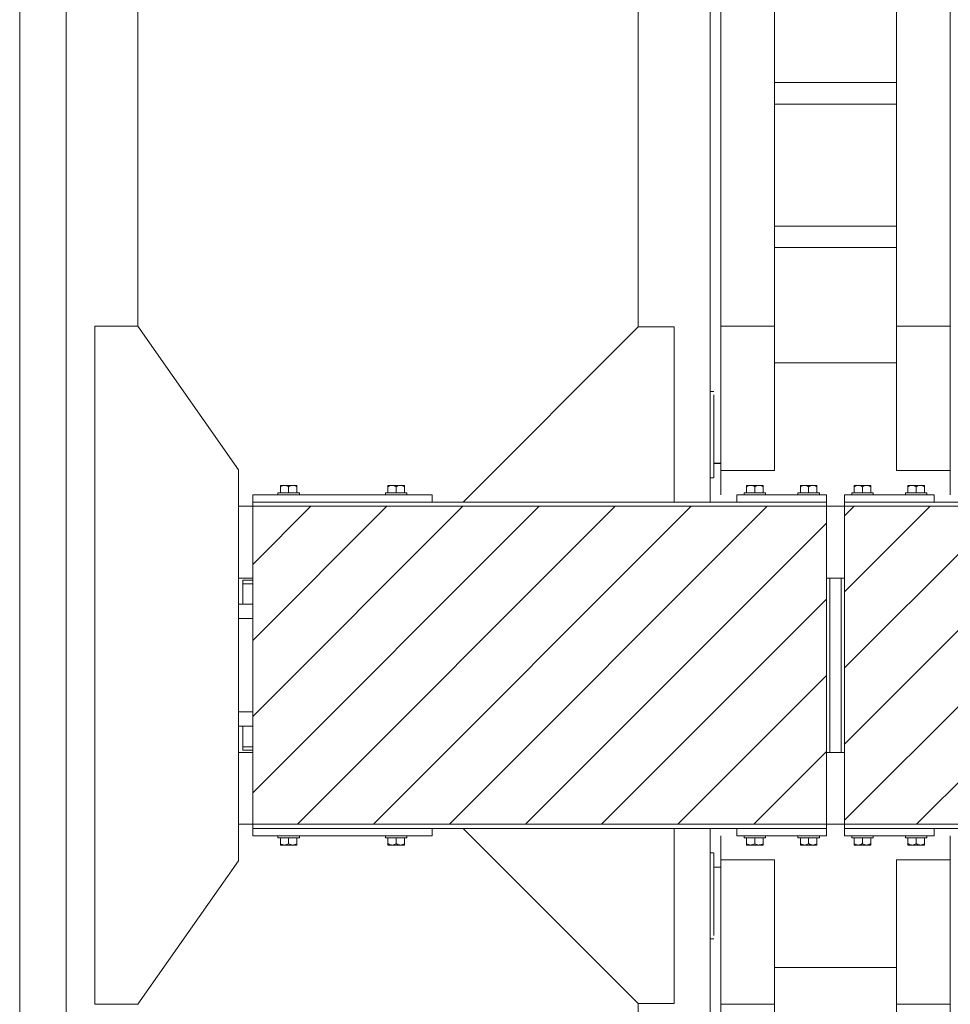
# Model space of a CAD drawing. Header units: millimetres. Extents: x 11264 to 19674, y -752784 to -746844.
# Tile 32 of 56: x 16064 to 16264, y -748237 to -748026. Entities that reach past the tile are written whole.
import ezdxf

# ---------------------------------------------------------------- set-up
doc = ezdxf.new("R2010")
doc.units = ezdxf.units.MM
doc.header["$MEASUREMENT"] = 0
doc.linetypes.add('DGN Style 1', pattern=[238.07239474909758, 0.396127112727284, -237.6762676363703])
for name, color, linetype, lineweight in [('Main Cradle', 7, 'Continuous', 0), ('Main Cradle Blocks', 7, 'Continuous', 0), ('Main Cradle Hydraulic Arm Support', 7, 'Continuous', 0)]:
    doc.layers.add(name, color=color, linetype=linetype, lineweight=lineweight)

# ---------------------------------------------------------------- blocks, each defined once
blk = doc.blocks.new('*U100')
at = {"layer": 'Main Cradle Hydraulic Arm Support', "color": 7, "linetype": 'Continuous', "lineweight": 0}
for p, q in [((-174.9445141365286, -1172.617205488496), (-174.9445141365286, 1122.641239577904)), ((-159.9559250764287, -927.7132501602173), (-159.9559250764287, 1072.641239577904)), ((-84.95592507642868, -927.7132501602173), (-84.95592507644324, 1072.641239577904)), ((160.0668968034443, -927.7132491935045), (160.0668968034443, 1072.641239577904)), ((85.06689680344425, 1031.908096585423), (85.06689680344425, -927.7132501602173)), ((-274.9445141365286, -127.9880009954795), (-274.9445141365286, -928.6172054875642)), ((-84.95592507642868, -588.0919034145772), (85.06689680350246, -588.0919034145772)), ((85.06689680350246, -618.0919034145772), (-84.95592507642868, -618.0919034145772)), ((-84.95592507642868, -788.0919034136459), (85.06689680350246, -788.0919034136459)), ((85.06689680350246, -818.0919034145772), (-84.95592507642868, -818.0919034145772)), ((-159.9559250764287, -874.9173540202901), (-159.9555642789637, -874.9194696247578)), ((160.0668968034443, -874.9173540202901), (160.0665360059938, -874.9194696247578)), ((-159.9559250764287, -1128.764427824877), (-159.9559250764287, -927.7132501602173)), ((-159.9559250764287, -927.7132501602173), (-84.95592507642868, -927.7132501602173)), ((-84.95592507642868, -1128.764427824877), (-84.95592507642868, -927.7132501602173)), ((85.06689680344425, -927.7132501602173), (85.06689680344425, -1128.764427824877)), ((160.0668968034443, -927.7132501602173), (85.06689680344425, -927.7132501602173)), ((160.0668968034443, -927.7132501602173), (160.0668968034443, -1128.764427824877)), ((-84.95588899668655, -978.7644278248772), (85.06686072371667, -978.7644278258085)), ((-174.9444780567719, -1018.76459542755), (-170.7354855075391, -1018.764462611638)), ((-170.6825296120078, -1018.764460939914), (-169.7364222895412, -1018.764431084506)), ((-169.6799943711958, -1018.76442930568), (-169.6331031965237, -1018.764427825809)), ((160.0668968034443, -1040.49608458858), (160.0668968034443, -1078.764427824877)), ((160.0668968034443, -1106.357560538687), (160.0665360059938, -1106.35051375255)), ((-159.955961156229, -1118.641183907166), (-169.6330671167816, -1118.638019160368)), ((-159.955961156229, -1118.641287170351), (-169.6330671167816, -1118.638104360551)), ((-169.6330671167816, -1118.763765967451), (-159.955961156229, -1118.763760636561)), ((-170.1198081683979, -1138.76442436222), (-174.9444780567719, -1138.764390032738)), ((-159.9559250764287, -1128.764427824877), (-84.95592507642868, -1128.764427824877)), ((85.06689680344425, -1128.764427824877), (160.0668968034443, -1128.764427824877))]:
    blk.add_line(p, q, dxfattribs=at)
at = {"layer": 'Main Cradle Hydraulic Arm Support', "color": 7, "linetype": 'Continuous', "lineweight": 0, "ltscale": 0.154083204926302, "flags": 128}
blk.add_lwpolyline([(-224.9445141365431, -1172.617205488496), (-224.9445141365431, -928.6172415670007), (-274.9445141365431, -928.6172415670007), (-518.9444780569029, -1172.617205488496)], dxfattribs=at)
at = {"layer": 'Main Cradle Hydraulic Arm Support', "color": 7, "linetype": 'Continuous', "lineweight": 0, "flags": 128}
for points in [[(-169.6331031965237, -1023.331655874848), (-169.6331031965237, -1036.33802095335), (-169.6331031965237, -1055.803421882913), (-169.6331031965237, -1078.764427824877), (-169.6331031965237, -1101.725433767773), (-169.6331031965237, -1121.190834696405), (-169.6331031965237, -1134.197199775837), (-169.6331031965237, -1138.764427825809), (-169.7314628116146, -1138.764427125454)], [(-159.9559250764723, -1162.617205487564), (-159.9559250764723, -1149.47510594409), (-159.9559250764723, -1128.764531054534)], [(160.0668968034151, -1128.764463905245), (160.0668968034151, -1149.47510594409), (160.0668968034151, -1162.617205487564)]]:
    blk.add_lwpolyline(points, dxfattribs=at)
blk = doc.blocks.new('*U101')
at = {"layer": 'Main Cradle Hydraulic Arm Support', "color": 7, "linetype": 'Continuous', "lineweight": 0}
for p, q in [((-174.9445141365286, -1172.617205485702), (-174.9445141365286, 1122.641239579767)), ((-159.9559250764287, -927.713250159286), (-159.9559250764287, 1072.641239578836)), ((-84.95592507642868, -927.713250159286), (-84.95592507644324, 1072.641239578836)), ((160.0668968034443, -927.7132491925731), (160.0668968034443, 1072.641239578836)), ((85.06689680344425, 1031.908096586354), (85.06689680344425, -927.713250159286)), ((-274.9445141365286, -127.9880009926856), (-274.9445141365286, -928.6172054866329)), ((-159.9559250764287, -1128.764427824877), (-159.9559250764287, -927.713250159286)), ((-159.9559250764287, -927.713250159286), (-84.95592507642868, -927.713250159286)), ((-84.95592507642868, -1128.764427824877), (-84.95592507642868, -927.713250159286)), ((85.06689680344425, -927.713250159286), (85.06689680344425, -1128.764427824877)), ((160.0668968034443, -927.713250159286), (85.06689680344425, -927.713250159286)), ((160.0668968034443, -927.713250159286), (160.0668968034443, -1128.764427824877)), ((-84.95588899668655, -978.7644278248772), (85.06686072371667, -978.7644278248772)), ((-174.9444780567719, -1018.764595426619), (-170.7354855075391, -1018.764462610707)), ((-170.6825296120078, -1018.764460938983), (-169.7364222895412, -1018.764431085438)), ((-169.6799943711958, -1018.764429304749), (-169.6331031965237, -1018.764427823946)), ((160.0668968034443, -1040.496084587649), (160.0668968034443, -1078.764427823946)), ((160.0668968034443, -1106.357560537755), (160.0665360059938, -1106.350513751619)), ((-159.955961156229, -1118.641183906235), (-169.6330671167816, -1118.638019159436)), ((-159.955961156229, -1118.641287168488), (-169.6330671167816, -1118.638104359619)), ((-169.6330671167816, -1118.763765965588), (-159.955961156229, -1118.763760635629)), ((-170.1198081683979, -1138.764424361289), (-174.9444780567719, -1138.764390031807)), ((-159.9559250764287, -1128.764427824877), (-84.95592507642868, -1128.764427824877)), ((85.06689680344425, -1128.764427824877), (160.0668968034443, -1128.764427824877))]:
    blk.add_line(p, q, dxfattribs=at)
at = {"layer": 'Main Cradle Hydraulic Arm Support', "color": 7, "linetype": 'Continuous', "lineweight": 0, "ltscale": 0.154083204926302, "extrusion": (0, 0, -1), "flags": 128}
blk.add_lwpolyline([(224.9445141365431, -1172.617205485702), (224.9445141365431, -928.6172415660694), (274.9445141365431, -928.6172415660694), (518.9444780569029, -1172.617205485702)], dxfattribs=at)
at = {"layer": 'Main Cradle Hydraulic Arm Support', "color": 7, "linetype": 'Continuous', "lineweight": 0, "extrusion": (0, 0, -1), "flags": 128}
for points in [[(169.6331031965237, -1023.331655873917), (169.6331031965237, -1036.338020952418), (169.6331031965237, -1055.803421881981), (169.6331031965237, -1078.764427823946), (169.6331031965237, -1101.725433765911), (169.6331031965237, -1121.190834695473), (169.6331031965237, -1134.197199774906), (169.6331031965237, -1138.764427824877), (169.7314628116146, -1138.764427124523)], [(159.9559250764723, -1162.617205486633), (159.9559250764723, -1149.475105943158), (159.9559250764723, -1128.764531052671)], [(-160.0668968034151, -1128.764463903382), (-160.0668968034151, -1149.475105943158), (-160.0668968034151, -1162.617205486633)]]:
    blk.add_lwpolyline(points, dxfattribs=at)
blk = doc.blocks.new('*U58')
at = {"linetype": 'Continuous', "lineweight": 0}
h = blk.add_hatch(dxfattribs=at)
h.set_pattern_fill('HATCH', color=30, style=0, pattern_type=2)
h.set_pattern_definition([(45, (770.5001589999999, 1676.046933), (-8.171492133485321, 8.171492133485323), [])])
h.paths.add_polyline_path([(645.0971799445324, 1615.682283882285), (768.3636896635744, 1615.682283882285), (768.3636896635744, 1683.941113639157), (645.0971799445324, 1683.941113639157)])
h = blk.add_hatch(dxfattribs=at)
h.set_pattern_fill('HATCH', color=30, style=0, pattern_type=2)
h.set_pattern_definition([(45, (772.631257, 1675.88291), (-8.171492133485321, 8.171492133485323), [])])
h.paths.add_polyline_path([(772.2465847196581, 1615.682283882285), (895.5130944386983, 1615.682283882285), (895.5130944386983, 1683.941113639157), (772.2465847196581, 1683.941113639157)])
at = {"color": 30, "linetype": 'Continuous', "lineweight": 13, "flags": 128}
for points in [[(645.0971799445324, 1615.682283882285), (768.3636896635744, 1615.682283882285), (768.3636896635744, 1683.941113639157), (645.0971799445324, 1683.941113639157), (645.0971799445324, 1615.682283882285)], [(772.2465847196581, 1615.682283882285), (895.5130944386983, 1615.682283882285), (895.5130944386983, 1683.941113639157), (772.2465847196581, 1683.941113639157), (772.2465847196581, 1615.682283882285)]]:
    blk.add_lwpolyline(points, close=True, dxfattribs=at)
at = {"layer": 'Main Cradle', "color": 7, "linetype": 'Continuous', "lineweight": 0}
for p, q in [((595.0370492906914, 2278.471174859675), (595.0370492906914, 1021.152222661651)), ((605.0370492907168, 2278.471174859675), (605.0370492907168, 1021.152222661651)), ((620.4453697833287, 1999.851667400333), (620.4453697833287, 1722.616156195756)), ((645.1140898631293, 1683.941128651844), (642.0175207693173, 1683.941128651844)), ((772.232733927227, 1683.941128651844), (768.3806558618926, 1683.941128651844)), ((645.1140898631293, 1668.532808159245), (642.0174192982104, 1668.532808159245)), ((769.0740292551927, 1668.532808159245), (768.3806558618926, 1668.532808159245)), ((772.232733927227, 1668.532808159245), (771.5393605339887, 1668.532808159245)), ((645.1140919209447, 1668.070558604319), (643.0031509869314, 1668.070558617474)), ((645.1140919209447, 1668.070558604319), (643.0031509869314, 1668.070558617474)), ((643.0031509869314, 1668.070558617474), (643.0031509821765, 1667.30014259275)), ((645.1140919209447, 1667.300142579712), (643.0031509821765, 1667.30014259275)), ((645.1140919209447, 1667.300142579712), (643.003154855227, 1667.30014259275)), ((643.003154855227, 1667.30014259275), (643.0031548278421, 1662.908774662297)), ((643.0031548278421, 1662.908775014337), (642.0173802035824, 1662.908775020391)), ((645.1140919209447, 1662.908775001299), (642.0173802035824, 1662.908775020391)), ((643.0031522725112, 1662.908775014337), (643.0031548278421, 1662.908775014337)), ((643.0031522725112, 1662.908775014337), (645.1140919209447, 1662.908775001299)), ((645.1140919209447, 1659.827110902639), (642.0173599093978, 1659.827110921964)), ((643.0031548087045, 1659.827107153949), (642.0173599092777, 1659.827107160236)), ((645.1140919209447, 1659.827107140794), (642.0173599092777, 1659.827107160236)), ((642.0173599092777, 1659.827107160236), (643.0031548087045, 1659.827107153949)), ((642.0173599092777, 1659.827107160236), (645.1140919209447, 1659.827107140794)), ((645.1140919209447, 1639.796290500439), (642.0172279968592, 1639.796290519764)), ((645.1140919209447, 1636.714626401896), (642.0172077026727, 1636.714626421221)), ((643.0031546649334, 1636.714626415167), (643.003154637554, 1632.323255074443)), ((645.1140919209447, 1632.323255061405), (643.0031509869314, 1632.323255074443)), ((643.003154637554, 1632.323255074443), (643.0031509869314, 1632.323255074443)), ((643.0031509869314, 1632.323255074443), (643.0031509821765, 1631.552839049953)), ((645.1140919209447, 1632.323255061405), (643.003154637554, 1632.323255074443)), ((645.1140898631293, 1631.090589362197), (642.0171727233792, 1631.090589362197)), ((645.1140919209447, 1631.552839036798), (643.0031509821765, 1631.552839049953)), ((769.0740292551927, 1631.090589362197), (768.3806558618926, 1631.090589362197)), ((772.232733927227, 1631.090589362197), (771.5393605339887, 1631.090589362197)), ((645.1140898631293, 1615.682268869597), (642.017071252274, 1615.682268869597)), ((772.232733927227, 1615.682268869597), (768.3806558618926, 1615.682268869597))]:
    blk.add_line(p, q, dxfattribs=at)
at = {"layer": 'Main Cradle', "color": 7, "linetype": 'Continuous', "lineweight": 0, "flags": 128}
blk.add_lwpolyline([(620.4453697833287, 1577.007526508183), (642.0170184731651, 1607.824025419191), (642.0175714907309, 1691.799372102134), (620.4463301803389, 1722.616155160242), (611.2013378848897, 1722.616216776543), (611.2003774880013, 1577.007588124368), (620.4453697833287, 1577.007526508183)], dxfattribs=at)
at = {"layer": 'Main Cradle', "color": 7, "linetype": 'Continuous', "lineweight": 0, "ltscale": 0.1540832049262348, "flags": 128}
blk.add_lwpolyline([(771.5393605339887, 1668.532808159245), (769.0740292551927, 1668.532808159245), (769.0740292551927, 1631.090589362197), (771.5393605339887, 1631.090589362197), (771.5393605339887, 1668.532808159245)], dxfattribs=at)
at = {"layer": 'Main Cradle Blocks', "color": 7, "linetype": 'Continuous', "lineweight": 0}
for p, q in [((651.0334915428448, 1688.409541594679), (651.9258713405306, 1688.409541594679)), ((651.0334915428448, 1686.868709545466), (651.0334915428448, 1688.133438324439)), ((651.9258713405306, 1688.409541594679), (653.7106309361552, 1688.409541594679)), ((652.818251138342, 1686.868709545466), (652.818251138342, 1688.133438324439)), ((653.7106309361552, 1688.409541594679), (654.603010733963, 1688.409541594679)), ((654.603010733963, 1686.868709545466), (654.603010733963, 1688.133438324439)), ((675.0383520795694, 1688.409541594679), (674.1459722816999, 1688.409541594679)), ((674.1459722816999, 1686.868709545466), (674.1459722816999, 1688.133438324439)), ((676.8231116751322, 1688.409541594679), (675.0383520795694, 1688.409541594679)), ((675.930731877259, 1686.868709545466), (675.930731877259, 1688.133438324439)), ((677.7154914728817, 1688.409541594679), (676.8231116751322, 1688.409541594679)), ((677.7154914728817, 1686.868709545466), (677.7154914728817, 1688.133438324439)), ((751.1875747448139, 1688.409541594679), (752.0799545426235, 1688.409541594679)), ((751.1875747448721, 1686.868709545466), (751.1875747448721, 1688.133438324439)), ((752.0799545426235, 1688.409541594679), (753.8647141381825, 1688.409541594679)), ((752.972334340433, 1686.868709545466), (752.972334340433, 1688.133438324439)), ((753.8647141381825, 1688.409541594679), (754.7570939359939, 1688.409541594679)), ((754.7570939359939, 1686.868709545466), (754.7570939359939, 1688.133438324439)), ((763.636194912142, 1688.409541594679), (762.7438151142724, 1688.409541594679)), ((762.7438151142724, 1686.868709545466), (762.7438151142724, 1688.133438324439)), ((765.4209545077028, 1688.409541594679), (763.636194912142, 1688.409541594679)), ((764.5285747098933, 1686.868709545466), (764.5285747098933, 1688.133438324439)), ((766.3133343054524, 1688.409541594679), (765.4209545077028, 1688.409541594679)), ((766.3133343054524, 1686.868709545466), (766.3133343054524, 1688.133438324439)), ((774.300055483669, 1688.409541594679), (775.1924352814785, 1688.409541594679)), ((774.300055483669, 1686.868709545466), (774.300055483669, 1688.133438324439)), ((775.1924352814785, 1688.409541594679), (776.9771948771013, 1688.409541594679)), ((776.0848150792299, 1686.868709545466), (776.0848150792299, 1688.133438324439)), ((776.9771948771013, 1688.409541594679), (777.8695746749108, 1688.409541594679)), ((777.8695746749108, 1686.868709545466), (777.8695746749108, 1688.133438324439)), ((786.7486756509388, 1688.409541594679), (785.8562958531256, 1688.409541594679)), ((785.8562958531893, 1686.868709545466), (785.8562958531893, 1688.133438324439)), ((788.5334352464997, 1688.409541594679), (786.7486756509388, 1688.409541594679)), ((787.6410554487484, 1686.868709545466), (787.6410554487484, 1688.133438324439)), ((789.4258150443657, 1688.409541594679), (788.5334352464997, 1688.409541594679)), ((789.4258150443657, 1686.868709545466), (789.4258150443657, 1688.133438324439)), ((683.6348921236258, 1686.406459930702), (645.114090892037, 1686.406459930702)), ((645.114090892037, 1684.865628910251), (645.114090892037, 1686.406459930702)), ((650.5070030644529, 1686.868709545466), (650.5070030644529, 1686.406459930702)), ((650.5070030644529, 1686.868709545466), (655.129499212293, 1686.868709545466)), ((650.5070030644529, 1686.406459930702), (655.129499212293, 1686.406459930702)), ((655.129499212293, 1686.406459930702), (655.129499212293, 1686.868709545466)), ((673.619483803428, 1686.868709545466), (673.619483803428, 1686.406459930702)), ((678.2419799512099, 1686.868709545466), (673.619483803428, 1686.868709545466)), ((678.2419799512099, 1686.406459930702), (673.619483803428, 1686.406459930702)), ((678.2419799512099, 1686.406459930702), (678.2419799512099, 1686.868709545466)), ((683.6348921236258, 1684.865628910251), (683.6348921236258, 1686.406459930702)), ((749.1202542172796, 1684.865628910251), (749.1202542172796, 1686.406459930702)), ((768.3806548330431, 1686.406459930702), (749.1202542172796, 1686.406459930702)), ((750.661086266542, 1686.868709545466), (750.661086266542, 1686.406459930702)), ((750.661086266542, 1686.868709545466), (755.283582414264, 1686.868709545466)), ((750.661086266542, 1686.406459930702), (755.283582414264, 1686.406459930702)), ((755.283582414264, 1686.406459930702), (755.283582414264, 1686.868709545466)), ((762.2173266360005, 1686.868709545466), (762.2173266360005, 1686.406459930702)), ((766.8398227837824, 1686.868709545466), (762.2173266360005, 1686.868709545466)), ((766.8398227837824, 1686.406459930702), (762.2173266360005, 1686.406459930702)), ((766.8398227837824, 1686.406459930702), (766.8398227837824, 1686.868709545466)), ((768.3806548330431, 1684.865628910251), (768.3806548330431, 1686.406459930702)), ((772.2327349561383, 1684.865628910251), (772.2327349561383, 1686.406459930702)), ((772.2327349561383, 1686.406459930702), (791.4931355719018, 1686.406459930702)), ((773.7735670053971, 1686.868709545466), (773.7735670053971, 1686.406459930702)), ((773.7735670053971, 1686.868709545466), (778.3960631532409, 1686.868709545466)), ((773.7735670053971, 1686.406459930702), (778.3960631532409, 1686.406459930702)), ((778.3960631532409, 1686.406459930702), (778.3960631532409, 1686.868709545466)), ((785.3298073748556, 1686.868709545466), (785.3298073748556, 1686.406459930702)), ((789.9523035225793, 1686.868709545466), (785.3298073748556, 1686.868709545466)), ((789.9523035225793, 1686.406459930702), (785.3298073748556, 1686.406459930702)), ((789.9523035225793, 1686.406459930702), (789.9523035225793, 1686.868709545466)), ((791.4931355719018, 1684.865628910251), (791.4931355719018, 1686.406459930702)), ((768.3806548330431, 1684.865627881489), (645.114090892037, 1684.865627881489)), ((645.114090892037, 1614.757769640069), (645.114090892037, 1684.865627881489)), ((645.114090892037, 1683.941128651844), (645.114090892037, 1684.865627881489)), ((768.3806548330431, 1614.757769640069), (768.3806548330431, 1684.865627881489)), ((768.3806548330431, 1683.941128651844), (768.3806548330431, 1684.865627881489)), ((772.2327349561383, 1684.865627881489), (895.4992988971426, 1684.865627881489)), ((772.2327349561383, 1614.757769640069), (772.2327349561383, 1684.865627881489)), ((645.114090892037, 1615.682268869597), (645.114090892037, 1614.757769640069)), ((645.114090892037, 1614.757769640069), (768.3806548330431, 1614.757769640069)), ((645.114090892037, 1614.757768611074), (645.114090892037, 1613.21693759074)), ((683.6348921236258, 1613.21693759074), (645.114090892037, 1613.21693759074)), ((650.5070030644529, 1613.21693759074), (650.5070030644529, 1612.754687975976)), ((650.5070030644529, 1613.21693759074), (655.129499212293, 1613.21693759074)), ((655.129499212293, 1612.754687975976), (655.129499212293, 1613.21693759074)), ((673.619483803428, 1613.21693759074), (673.619483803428, 1612.754687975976)), ((678.2419799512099, 1613.21693759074), (673.619483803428, 1613.21693759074)), ((678.2419799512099, 1612.754687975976), (678.2419799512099, 1613.21693759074)), ((683.6348921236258, 1614.757768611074), (683.6348921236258, 1613.21693759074)), ((749.1202542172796, 1614.757768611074), (749.1202542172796, 1613.21693759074)), ((768.3806548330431, 1613.21693759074), (749.1202542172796, 1613.21693759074)), ((750.661086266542, 1613.21693759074), (750.661086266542, 1612.754687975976)), ((750.661086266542, 1613.21693759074), (755.283582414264, 1613.21693759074)), ((755.283582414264, 1612.754687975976), (755.283582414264, 1613.21693759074)), ((762.2173266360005, 1613.21693759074), (762.2173266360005, 1612.754687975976)), ((766.8398227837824, 1613.21693759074), (762.2173266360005, 1613.21693759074)), ((766.8398227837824, 1612.754687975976), (766.8398227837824, 1613.21693759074)), ((768.3806548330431, 1614.757768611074), (768.3806548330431, 1613.21693759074)), ((895.4992988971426, 1614.757769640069), (772.2327349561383, 1614.757769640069)), ((772.2327349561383, 1614.757768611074), (772.2327349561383, 1613.21693759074)), ((772.2327349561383, 1613.21693759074), (791.4931355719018, 1613.21693759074)), ((773.7735670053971, 1613.21693759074), (773.7735670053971, 1612.754687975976)), ((773.7735670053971, 1613.21693759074), (778.3960631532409, 1613.21693759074)), ((778.3960631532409, 1612.754687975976), (778.3960631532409, 1613.21693759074)), ((785.3298073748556, 1613.21693759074), (785.3298073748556, 1612.754687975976)), ((789.9523035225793, 1613.21693759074), (785.3298073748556, 1613.21693759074)), ((789.9523035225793, 1612.754687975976), (789.9523035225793, 1613.21693759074)), ((791.4931355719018, 1614.757768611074), (791.4931355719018, 1613.21693759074)), ((650.5070030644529, 1612.754687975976), (655.129499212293, 1612.754687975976)), ((651.0334915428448, 1612.754687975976), (651.0334915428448, 1611.489959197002)), ((651.0334915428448, 1611.213855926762), (651.9258713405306, 1611.213855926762)), ((651.9258713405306, 1611.213855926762), (653.7106309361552, 1611.213855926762)), ((652.818251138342, 1612.754687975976), (652.818251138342, 1611.489959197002)), ((653.7106309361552, 1611.213855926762), (654.603010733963, 1611.213855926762)), ((654.603010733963, 1612.754687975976), (654.603010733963, 1611.489959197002)), ((678.2419799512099, 1612.754687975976), (673.619483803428, 1612.754687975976)), ((674.1459722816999, 1612.754687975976), (674.1459722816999, 1611.489959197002)), ((675.0383520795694, 1611.213855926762), (674.1459722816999, 1611.213855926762)), ((676.8231116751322, 1611.213855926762), (675.0383520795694, 1611.213855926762)), ((675.930731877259, 1612.754687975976), (675.930731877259, 1611.489959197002)), ((677.7154914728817, 1611.213855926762), (676.8231116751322, 1611.213855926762)), ((677.7154914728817, 1612.754687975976), (677.7154914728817, 1611.489959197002)), ((750.661086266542, 1612.754687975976), (755.283582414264, 1612.754687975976)), ((751.1875747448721, 1612.754687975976), (751.1875747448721, 1611.489959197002)), ((751.1875747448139, 1611.213855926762), (752.0799545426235, 1611.213855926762)), ((752.0799545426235, 1611.213855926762), (753.8647141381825, 1611.213855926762)), ((752.972334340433, 1612.754687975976), (752.972334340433, 1611.489959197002)), ((753.8647141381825, 1611.213855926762), (754.7570939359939, 1611.213855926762)), ((754.7570939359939, 1612.754687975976), (754.7570939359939, 1611.489959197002)), ((766.8398227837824, 1612.754687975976), (762.2173266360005, 1612.754687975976)), ((762.7438151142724, 1612.754687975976), (762.7438151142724, 1611.489959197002)), ((763.636194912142, 1611.213855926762), (762.7438151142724, 1611.213855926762)), ((765.4209545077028, 1611.213855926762), (763.636194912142, 1611.213855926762)), ((764.5285747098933, 1612.754687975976), (764.5285747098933, 1611.489959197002)), ((766.3133343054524, 1611.213855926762), (765.4209545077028, 1611.213855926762)), ((766.3133343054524, 1612.754687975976), (766.3133343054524, 1611.489959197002)), ((773.7735670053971, 1612.754687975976), (778.3960631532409, 1612.754687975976)), ((774.300055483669, 1612.754687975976), (774.300055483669, 1611.489959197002)), ((774.300055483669, 1611.213855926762), (775.1924352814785, 1611.213855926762)), ((775.1924352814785, 1611.213855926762), (776.9771948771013, 1611.213855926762)), ((776.0848150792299, 1612.754687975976), (776.0848150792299, 1611.489959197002)), ((776.9771948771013, 1611.213855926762), (777.8695746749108, 1611.213855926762)), ((777.8695746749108, 1612.754687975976), (777.8695746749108, 1611.489959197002)), ((789.9523035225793, 1612.754687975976), (785.3298073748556, 1612.754687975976)), ((785.8562958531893, 1612.754687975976), (785.8562958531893, 1611.489959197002)), ((786.7486756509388, 1611.213855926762), (785.8562958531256, 1611.213855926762)), ((788.5334352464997, 1611.213855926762), (786.7486756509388, 1611.213855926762)), ((787.6410554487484, 1612.754687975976), (787.6410554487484, 1611.489959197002)), ((789.4258150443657, 1611.213855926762), (788.5334352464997, 1611.213855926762)), ((789.4258150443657, 1612.754687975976), (789.4258150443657, 1611.489959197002))]:
    blk.add_line(p, q, dxfattribs=at)
for points in [[(651.0334915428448, 1688.133438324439), (651.3097111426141, 1688.293789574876), (651.6133819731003, 1688.411421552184), (651.9258713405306, 1688.409541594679)], [(652.818251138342, 1688.133438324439), (653.0944707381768, 1688.293789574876), (653.3981415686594, 1688.411421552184), (653.7106309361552, 1688.409541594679)], [(675.930731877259, 1688.133438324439), (675.6545122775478, 1688.293789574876), (675.3508414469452, 1688.411421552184), (675.0383520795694, 1688.409541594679)], [(677.7154914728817, 1688.133438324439), (677.4392718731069, 1688.293789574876), (677.1356010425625, 1688.411421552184), (676.8231116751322, 1688.409541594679)], [(751.1875747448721, 1688.133438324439), (751.4637943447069, 1688.293789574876), (751.7674651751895, 1688.411421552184), (752.0799545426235, 1688.409541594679)], [(752.972334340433, 1688.133438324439), (753.2485539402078, 1688.293789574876), (753.5522247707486, 1688.411421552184), (753.8647141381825, 1688.409541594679)], [(764.5285747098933, 1688.133438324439), (764.2523551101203, 1688.293789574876), (763.9486842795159, 1688.411421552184), (763.636194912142, 1688.409541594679)], [(766.3133343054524, 1688.133438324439), (766.0371147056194, 1688.293789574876), (765.733443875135, 1688.411421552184), (765.4209545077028, 1688.409541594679)], [(774.300055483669, 1688.133438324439), (774.576275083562, 1688.293789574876), (774.8799459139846, 1688.411421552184), (775.1924352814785, 1688.409541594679)], [(776.0848150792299, 1688.133438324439), (776.3610346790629, 1688.293789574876), (776.6647055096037, 1688.411421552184), (776.9771948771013, 1688.409541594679)], [(787.6410554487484, 1688.133438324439), (787.3648358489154, 1688.293789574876), (787.061165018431, 1688.411421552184), (786.7486756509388, 1688.409541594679)], [(789.4258150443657, 1688.133438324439), (789.1495954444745, 1688.293789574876), (788.8459246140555, 1688.411421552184), (788.5334352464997, 1688.409541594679)], [(651.0334915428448, 1611.489959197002), (651.3097111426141, 1611.329607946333), (651.6133819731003, 1611.211975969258), (651.9258713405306, 1611.213855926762)], [(652.818251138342, 1611.489959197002), (653.0944707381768, 1611.329607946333), (653.3981415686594, 1611.211975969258), (653.7106309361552, 1611.213855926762)], [(675.930731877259, 1611.489959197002), (675.6545122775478, 1611.329607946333), (675.3508414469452, 1611.211975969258), (675.0383520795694, 1611.213855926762)], [(677.7154914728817, 1611.489959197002), (677.4392718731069, 1611.329607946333), (677.1356010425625, 1611.211975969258), (676.8231116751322, 1611.213855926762)], [(751.1875747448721, 1611.489959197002), (751.4637943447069, 1611.329607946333), (751.7674651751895, 1611.211975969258), (752.0799545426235, 1611.213855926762)], [(752.972334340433, 1611.489959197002), (753.2485539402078, 1611.329607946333), (753.5522247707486, 1611.211975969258), (753.8647141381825, 1611.213855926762)], [(764.5285747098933, 1611.489959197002), (764.2523551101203, 1611.329607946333), (763.9486842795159, 1611.211975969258), (763.636194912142, 1611.213855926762)], [(766.3133343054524, 1611.489959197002), (766.0371147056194, 1611.329607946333), (765.733443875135, 1611.211975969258), (765.4209545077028, 1611.213855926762)], [(774.300055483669, 1611.489959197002), (774.576275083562, 1611.329607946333), (774.8799459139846, 1611.211975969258), (775.1924352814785, 1611.213855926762)], [(776.0848150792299, 1611.489959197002), (776.3610346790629, 1611.329607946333), (776.6647055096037, 1611.211975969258), (776.9771948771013, 1611.213855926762)], [(787.6410554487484, 1611.489959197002), (787.3648358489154, 1611.329607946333), (787.061165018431, 1611.211975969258), (786.7486756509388, 1611.213855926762)], [(789.4258150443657, 1611.489959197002), (789.1495954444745, 1611.329607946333), (788.8459246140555, 1611.211975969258), (788.5334352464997, 1611.213855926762)]]:
    blk.add_open_spline(points, degree=3, dxfattribs=at)
for points, knots in [([(651.0334915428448, 1688.409541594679), (651.0334915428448, 1688.40321818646), (651.0334915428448, 1688.390374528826), (651.0334915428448, 1688.292171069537), (651.0334915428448, 1688.188655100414), (651.0334915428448, 1688.133438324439)], [0, 0, 0, 0, 0.3115323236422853, 0.632762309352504, 1, 1, 1, 1]), ([(651.9258713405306, 1688.409541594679), (652.003206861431, 1688.406075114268), (652.2363480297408, 1688.391624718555), (652.5371245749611, 1688.285497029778), (652.7481184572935, 1688.172427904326), (652.818251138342, 1688.133438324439)], [0, 0, 0, 0, 0.2486895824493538, 0.7501171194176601, 1, 1, 1, 1]), ([(653.7106309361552, 1688.409541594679), (653.7879664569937, 1688.406075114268), (654.0211076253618, 1688.391624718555), (654.3218841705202, 1688.285497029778), (654.5328780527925, 1688.172427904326), (654.603010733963, 1688.133438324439)], [0, 0, 0, 0, 0.2486895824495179, 0.7501171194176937, 1, 1, 1, 1]), ([(654.603010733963, 1688.133438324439), (654.603010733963, 1688.23682788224), (654.603010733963, 1688.382519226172), (654.603010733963, 1688.402760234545), (654.603010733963, 1688.409541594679)], [0, 0, 0, 0, 0.6793567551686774, 1, 1, 1, 1]), ([(675.0383520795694, 1688.409541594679), (674.9610165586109, 1688.406075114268), (674.727875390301, 1688.391624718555), (674.427098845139, 1688.285497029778), (674.2161049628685, 1688.172427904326), (674.1459722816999, 1688.133438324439)], [0, 0, 0, 0, 0.2486895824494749, 0.7501171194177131, 1, 1, 1, 1]), ([(674.1459722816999, 1688.133438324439), (674.1459722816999, 1688.23682788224), (674.1459722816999, 1688.382519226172), (674.1459722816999, 1688.402760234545), (674.1459722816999, 1688.409541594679)], [0, 0, 0, 0, 0.6793567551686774, 1, 1, 1, 1]), ([(676.8231116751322, 1688.409541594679), (676.7457761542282, 1688.406075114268), (676.512634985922, 1688.391624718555), (676.2118584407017, 1688.285497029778), (676.0008645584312, 1688.172427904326), (675.930731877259, 1688.133438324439)], [0, 0, 0, 0, 0.2486895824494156, 0.7501171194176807, 1, 1, 1, 1]), ([(677.7154914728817, 1688.409541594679), (677.7154914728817, 1688.40321818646), (677.7154914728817, 1688.390374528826), (677.7154914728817, 1688.292171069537), (677.7154914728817, 1688.188655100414), (677.7154914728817, 1688.133438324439)], [0, 0, 0, 0, 0.3115323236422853, 0.632762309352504, 1, 1, 1, 1]), ([(751.1875747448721, 1688.409541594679), (751.1875747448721, 1688.40321818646), (751.1875747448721, 1688.390374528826), (751.1875747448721, 1688.292171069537), (751.1875747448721, 1688.188655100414), (751.1875747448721, 1688.133438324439)], [0, 0, 0, 0, 0.3115323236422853, 0.632762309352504, 1, 1, 1, 1]), ([(752.0799545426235, 1688.409541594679), (752.1572900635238, 1688.406075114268), (752.39043123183, 1688.391624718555), (752.6912077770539, 1688.285497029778), (752.9022016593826, 1688.172427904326), (752.972334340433, 1688.133438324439)], [0, 0, 0, 0, 0.2486895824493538, 0.7501171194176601, 1, 1, 1, 1]), ([(753.8647141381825, 1688.409541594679), (753.9420496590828, 1688.406075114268), (754.1751908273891, 1688.391624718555), (754.475967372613, 1688.285497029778), (754.6869612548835, 1688.172427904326), (754.7570939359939, 1688.133438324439)], [0, 0, 0, 0, 0.2486895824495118, 0.7501171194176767, 1, 1, 1, 1]), ([(754.7570939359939, 1688.133438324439), (754.7570939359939, 1688.23682788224), (754.7570939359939, 1688.382519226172), (754.7570939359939, 1688.402760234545), (754.7570939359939, 1688.409541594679)], [0, 0, 0, 0, 0.6793567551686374, 1, 1, 1, 1]), ([(763.636194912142, 1688.409541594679), (763.5588593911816, 1688.406075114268), (763.3257182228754, 1688.391624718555), (763.0249416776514, 1688.285497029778), (762.813947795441, 1688.172427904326), (762.7438151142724, 1688.133438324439)], [0, 0, 0, 0, 0.2486895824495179, 0.7501171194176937, 1, 1, 1, 1]), ([(762.7438151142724, 1688.133438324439), (762.7438151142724, 1688.23682788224), (762.7438151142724, 1688.382519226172), (762.7438151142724, 1688.402760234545), (762.7438151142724, 1688.409541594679)], [0, 0, 0, 0, 0.6793567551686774, 1, 1, 1, 1]), ([(765.4209545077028, 1688.409541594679), (765.3436189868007, 1688.406075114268), (765.1104778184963, 1688.391624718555), (764.809701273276, 1688.285497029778), (764.5987073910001, 1688.172427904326), (764.5285747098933, 1688.133438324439)], [0, 0, 0, 0, 0.2486895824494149, 0.7501171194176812, 1, 1, 1, 1]), ([(766.3133343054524, 1688.409541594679), (766.3133343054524, 1688.40321818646), (766.3133343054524, 1688.390374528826), (766.3133343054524, 1688.292171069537), (766.3133343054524, 1688.188655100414), (766.3133343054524, 1688.133438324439)], [0, 0, 0, 0, 0.3115323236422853, 0.632762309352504, 1, 1, 1, 1]), ([(774.300055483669, 1688.409541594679), (774.300055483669, 1688.40321818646), (774.300055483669, 1688.390374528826), (774.300055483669, 1688.292171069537), (774.300055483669, 1688.188655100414), (774.300055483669, 1688.133438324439)], [0, 0, 0, 0, 0.3115323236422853, 0.632762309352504, 1, 1, 1, 1]), ([(775.1924352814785, 1688.409541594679), (775.2697708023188, 1688.406075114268), (775.5029119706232, 1688.391624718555), (775.8036885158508, 1688.285497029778), (776.0146823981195, 1688.172427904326), (776.0848150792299, 1688.133438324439)], [0, 0, 0, 0, 0.2486895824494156, 0.7501171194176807, 1, 1, 1, 1]), ([(776.9771948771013, 1688.409541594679), (777.0545303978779, 1688.406075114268), (777.2876715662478, 1688.391624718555), (777.5884481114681, 1688.285497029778), (777.7994419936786, 1688.172427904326), (777.8695746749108, 1688.133438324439)], [0, 0, 0, 0, 0.248689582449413, 0.7501171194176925, 1, 1, 1, 1]), ([(777.8695746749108, 1688.133438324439), (777.8695746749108, 1688.23682788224), (777.8695746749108, 1688.382519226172), (777.8695746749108, 1688.402760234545), (777.8695746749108, 1688.409541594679)], [0, 0, 0, 0, 0.6793567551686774, 1, 1, 1, 1]), ([(786.7486756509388, 1688.409541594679), (786.6713401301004, 1688.406075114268), (786.4381989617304, 1688.391624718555), (786.1374224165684, 1688.285497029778), (785.9264285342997, 1688.172427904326), (785.8562958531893, 1688.133438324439)], [0, 0, 0, 0, 0.2486895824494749, 0.7501171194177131, 1, 1, 1, 1]), ([(785.8562958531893, 1688.133438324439), (785.8562958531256, 1688.23682788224), (785.8562958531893, 1688.382519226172), (785.8562958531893, 1688.402760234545), (785.8562958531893, 1688.409541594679)], [0, 0, 0, 0, 0.6793567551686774, 1, 1, 1, 1]), ([(788.5334352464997, 1688.409541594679), (788.4560997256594, 1688.406075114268), (788.2229585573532, 1688.391624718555), (787.9221820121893, 1688.285497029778), (787.7111881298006, 1688.172427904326), (787.6410554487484, 1688.133438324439)], [0, 0, 0, 0, 0.2486895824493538, 0.7501171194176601, 1, 1, 1, 1]), ([(789.4258150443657, 1688.409541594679), (789.4258150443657, 1688.40321818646), (789.4258150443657, 1688.390374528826), (789.4258150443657, 1688.292171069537), (789.4258150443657, 1688.188655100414), (789.4258150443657, 1688.133438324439)], [0, 0, 0, 0, 0.3115323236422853, 0.632762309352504, 1, 1, 1, 1]), ([(651.0334915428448, 1611.213855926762), (651.0334915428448, 1611.220179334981), (651.0334915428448, 1611.233022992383), (651.0334915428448, 1611.331226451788), (651.0334915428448, 1611.434742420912), (651.0334915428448, 1611.489959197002)], [0, 0, 0, 0, 0.3115323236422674, 0.6327623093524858, 1, 1, 1, 1]), ([(651.9258713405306, 1611.213855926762), (652.003206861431, 1611.217322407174), (652.2363480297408, 1611.23177280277), (652.5371245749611, 1611.337900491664), (652.7481184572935, 1611.450969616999), (652.818251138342, 1611.489959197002)], [0, 0, 0, 0, 0.2486895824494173, 0.7501171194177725, 1, 1, 1, 1]), ([(653.7106309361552, 1611.213855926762), (653.7879664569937, 1611.217322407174), (654.0211076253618, 1611.23177280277), (654.3218841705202, 1611.337900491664), (654.5328780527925, 1611.450969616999), (654.603010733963, 1611.489959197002)], [0, 0, 0, 0, 0.2486895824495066, 0.7501171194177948, 1, 1, 1, 1]), ([(654.603010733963, 1611.489959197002), (654.603010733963, 1611.386569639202), (654.603010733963, 1611.240878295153), (654.603010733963, 1611.220637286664), (654.603010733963, 1611.213855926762)], [0, 0, 0, 0, 0.679356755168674, 1, 1, 1, 1]), ([(675.0383520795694, 1611.213855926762), (674.9610165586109, 1611.217322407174), (674.727875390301, 1611.23177280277), (674.427098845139, 1611.337900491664), (674.2161049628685, 1611.450969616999), (674.1459722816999, 1611.489959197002)], [0, 0, 0, 0, 0.2486895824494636, 0.7501171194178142, 1, 1, 1, 1]), ([(674.1459722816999, 1611.489959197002), (674.1459722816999, 1611.386569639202), (674.1459722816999, 1611.240878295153), (674.1459722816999, 1611.220637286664), (674.1459722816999, 1611.213855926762)], [0, 0, 0, 0, 0.679356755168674, 1, 1, 1, 1]), ([(676.8231116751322, 1611.213855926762), (676.7457761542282, 1611.217322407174), (676.512634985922, 1611.23177280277), (676.2118584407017, 1611.337900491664), (676.0008645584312, 1611.450969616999), (675.930731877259, 1611.489959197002)], [0, 0, 0, 0, 0.2486895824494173, 0.7501171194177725, 1, 1, 1, 1]), ([(677.7154914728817, 1611.213855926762), (677.7154914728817, 1611.220179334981), (677.7154914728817, 1611.233022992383), (677.7154914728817, 1611.331226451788), (677.7154914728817, 1611.434742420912), (677.7154914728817, 1611.489959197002)], [0, 0, 0, 0, 0.3115323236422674, 0.6327623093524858, 1, 1, 1, 1]), ([(751.1875747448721, 1611.213855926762), (751.1875747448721, 1611.220179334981), (751.1875747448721, 1611.233022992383), (751.1875747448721, 1611.331226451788), (751.1875747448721, 1611.434742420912), (751.1875747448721, 1611.489959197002)], [0, 0, 0, 0, 0.3115323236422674, 0.6327623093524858, 1, 1, 1, 1]), ([(752.0799545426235, 1611.213855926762), (752.1572900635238, 1611.217322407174), (752.39043123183, 1611.23177280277), (752.6912077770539, 1611.337900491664), (752.9022016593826, 1611.450969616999), (752.972334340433, 1611.489959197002)], [0, 0, 0, 0, 0.2486895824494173, 0.7501171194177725, 1, 1, 1, 1]), ([(753.8647141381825, 1611.213855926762), (753.9420496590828, 1611.217322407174), (754.1751908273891, 1611.23177280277), (754.475967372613, 1611.337900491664), (754.6869612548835, 1611.450969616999), (754.7570939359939, 1611.489959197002)], [0, 0, 0, 0, 0.2486895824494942, 0.7501171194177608, 1, 1, 1, 1]), ([(754.7570939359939, 1611.489959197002), (754.7570939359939, 1611.386569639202), (754.7570939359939, 1611.240878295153), (754.7570939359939, 1611.220637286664), (754.7570939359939, 1611.213855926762)], [0, 0, 0, 0, 0.6793567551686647, 1, 1, 1, 1]), ([(763.636194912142, 1611.213855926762), (763.5588593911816, 1611.217322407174), (763.3257182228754, 1611.23177280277), (763.0249416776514, 1611.337900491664), (762.813947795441, 1611.450969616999), (762.7438151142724, 1611.489959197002)], [0, 0, 0, 0, 0.2486895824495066, 0.7501171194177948, 1, 1, 1, 1]), ([(762.7438151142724, 1611.489959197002), (762.7438151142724, 1611.386569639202), (762.7438151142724, 1611.240878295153), (762.7438151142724, 1611.220637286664), (762.7438151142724, 1611.213855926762)], [0, 0, 0, 0, 0.679356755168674, 1, 1, 1, 1]), ([(765.4209545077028, 1611.213855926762), (765.3436189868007, 1611.217322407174), (765.1104778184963, 1611.23177280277), (764.809701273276, 1611.337900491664), (764.5987073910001, 1611.450969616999), (764.5285747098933, 1611.489959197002)], [0, 0, 0, 0, 0.2486895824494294, 0.7501171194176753, 1, 1, 1, 1]), ([(766.3133343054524, 1611.213855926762), (766.3133343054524, 1611.220179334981), (766.3133343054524, 1611.233022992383), (766.3133343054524, 1611.331226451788), (766.3133343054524, 1611.434742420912), (766.3133343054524, 1611.489959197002)], [0, 0, 0, 0, 0.3115323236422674, 0.6327623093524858, 1, 1, 1, 1]), ([(774.300055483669, 1611.213855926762), (774.300055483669, 1611.220179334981), (774.300055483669, 1611.233022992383), (774.300055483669, 1611.331226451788), (774.300055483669, 1611.434742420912), (774.300055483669, 1611.489959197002)], [0, 0, 0, 0, 0.3115323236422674, 0.6327623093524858, 1, 1, 1, 1]), ([(775.1924352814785, 1611.213855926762), (775.2697708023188, 1611.217322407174), (775.5029119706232, 1611.23177280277), (775.8036885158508, 1611.337900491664), (776.0146823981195, 1611.450969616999), (776.0848150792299, 1611.489959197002)], [0, 0, 0, 0, 0.2486895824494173, 0.7501171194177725, 1, 1, 1, 1]), ([(776.9771948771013, 1611.213855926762), (777.0545303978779, 1611.217322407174), (777.2876715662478, 1611.23177280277), (777.5884481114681, 1611.337900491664), (777.7994419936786, 1611.450969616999), (777.8695746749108, 1611.489959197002)], [0, 0, 0, 0, 0.2486895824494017, 0.7501171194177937, 1, 1, 1, 1]), ([(777.8695746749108, 1611.489959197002), (777.8695746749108, 1611.386569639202), (777.8695746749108, 1611.240878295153), (777.8695746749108, 1611.220637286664), (777.8695746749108, 1611.213855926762)], [0, 0, 0, 0, 0.679356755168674, 1, 1, 1, 1]), ([(786.7486756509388, 1611.213855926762), (786.6713401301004, 1611.217322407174), (786.4381989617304, 1611.23177280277), (786.1374224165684, 1611.337900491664), (785.9264285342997, 1611.450969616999), (785.8562958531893, 1611.489959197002)], [0, 0, 0, 0, 0.2486895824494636, 0.7501171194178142, 1, 1, 1, 1]), ([(785.8562958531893, 1611.489959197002), (785.8562958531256, 1611.386569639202), (785.8562958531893, 1611.240878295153), (785.8562958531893, 1611.220637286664), (785.8562958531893, 1611.213855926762)], [0, 0, 0, 0, 0.679356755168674, 1, 1, 1, 1]), ([(788.5334352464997, 1611.213855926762), (788.4560997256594, 1611.217322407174), (788.2229585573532, 1611.23177280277), (787.9221820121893, 1611.337900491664), (787.7111881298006, 1611.450969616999), (787.6410554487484, 1611.489959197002)], [0, 0, 0, 0, 0.2486895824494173, 0.7501171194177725, 1, 1, 1, 1]), ([(789.4258150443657, 1611.213855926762), (789.4258150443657, 1611.220179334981), (789.4258150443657, 1611.233022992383), (789.4258150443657, 1611.331226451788), (789.4258150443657, 1611.434742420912), (789.4258150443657, 1611.489959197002)], [0, 0, 0, 0, 0.3115323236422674, 0.6327623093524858, 1, 1, 1, 1])]:
    blk.add_open_spline(points, degree=3, knots=knots, dxfattribs=at)
at = {"layer": 'Main Cradle Hydraulic Arm Support', "color": 7, "linetype": 'Continuous', "lineweight": 0, "xscale": 0.154083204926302, "yscale": 0.154083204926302, "zscale": 0.154083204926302}
blk.add_blockref('*U100', (770.2981454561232, 1865.546256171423), dxfattribs=at)
at = {"layer": 'Main Cradle Hydraulic Arm Support', "color": 7, "linetype": 'Continuous', "lineweight": 0, "extrusion": (0, 0, -1), "xscale": 0.154083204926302, "yscale": 0.154083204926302, "zscale": 0.154083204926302, "rotation": 180}
blk.add_blockref('*U101', (-770.2981454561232, 1434.077152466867), dxfattribs=at)

msp = doc.modelspace()

# ---------------------------------------------------------------- block references
at = {"color": 7, "linetype": 'DGN Style 1', "lineweight": 0}
msp.add_blockref('*U58', (15468.65, -749814.3500000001), dxfattribs=at)

doc.saveas('drawing.dxf')
